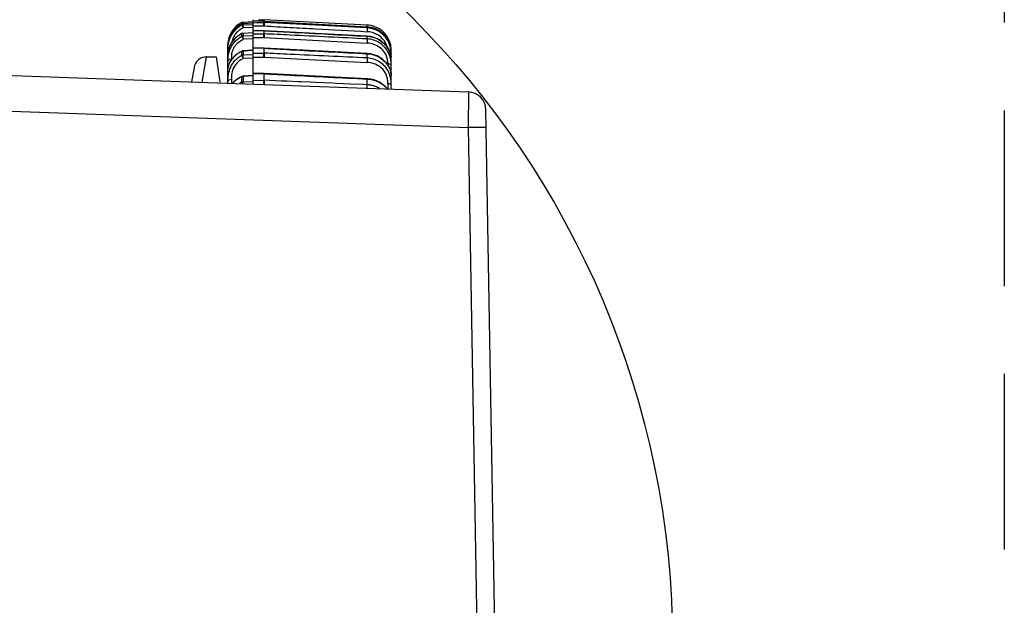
# Model space of a CAD drawing. Header units: millimetres. Extents: x 0 to 210, y 0 to 297.
# Tile 22 of 38: x 162 to 173, y 142 to 148. Entities that reach past the tile are written whole.
import ezdxf

# ---------------------------------------------------------------- set-up
doc = ezdxf.new("R2010")
doc.units = ezdxf.units.MM
doc.header["$LTSCALE"] = 19.36
doc.linetypes.add('PHANTOM', pattern=[0.8, 0.45, -0.05, 0.1, -0.05, 0.1, -0.05])
doc.layers.get('0').update_dxf_attribs({"linetype": 'CONTINUOUS'})
doc.layers.add('DEFAULT_3', color=7, linetype='PHANTOM')

msp = doc.modelspace()

# ---------------------------------------------------------------- linework, layer by layer
at = {"color": 9, "linetype": 'Continuous'}
for p, q in [((164.223, 148.0894), (164.223, 148.1012)), ((164.2385, 148.0919), (164.2389, 148.0937)), ((164.2389, 148.1054), (164.2389, 148.0937)), ((164.2389, 148.0937), (164.3492, 148.099)), ((164.3492, 148.0658), (164.2389, 148.061)), ((164.3492, 148.1174), (164.3865, 148.1175)), ((164.3492, 148.0823), (164.3878, 148.082)), ((164.3865, 148.1175), (164.464, 148.1176)), ((164.3878, 148.082), (164.465, 148.0813)), ((164.4691, 148.1176), (164.464, 148.1176)), ((164.465, 148.0813), (164.4705, 148.0813)), ((165.6038, 148.0594), (164.4691, 148.1176)), ((165.603, 148.0725), (165.6038, 148.0901)), ((165.6038, 148.0594), (165.6038, 148.0724)), ((164.223, 147.9685), (164.223, 147.9956)), ((164.2238, 147.9967), (164.2234, 147.9959)), ((164.2389, 147.9998), (164.2389, 147.9726)), ((164.2389, 147.9726), (164.3492, 147.9773)), ((164.4691, 148.0284), (164.3492, 148.0289)), ((164.3492, 147.9936), (164.3865, 147.9938)), ((164.3492, 147.9547), (164.3878, 147.9545)), ((164.3865, 147.9938), (164.464, 147.9941)), ((164.3878, 147.9545), (164.465, 147.9539)), ((164.4691, 147.9941), (164.464, 147.9941)), ((164.4697, 147.9539), (164.4648, 147.9541)), ((164.4697, 147.954), (165.6018, 147.8929)), ((165.6038, 147.969), (165.6038, 147.9683)), ((165.6038, 147.938), (165.6038, 147.9683)), ((164.3492, 147.9404), (164.2389, 147.9361)), ((163.7857, 147.4605), (163.8342, 147.74)), ((164.223, 147.7586), (164.223, 147.8009)), ((164.2389, 147.805), (164.2389, 147.7626)), ((164.2389, 147.7626), (164.3492, 147.7667)), ((164.4691, 147.8348), (164.3492, 147.8356)), ((164.3492, 147.7806), (164.464, 147.7814)), ((164.3492, 147.7384), (164.465, 147.7379)), ((164.4691, 147.7815), (164.464, 147.7814)), ((164.4697, 147.7379), (164.4647, 147.7381)), ((165.6038, 147.7771), (165.6038, 147.7753)), ((165.6038, 147.7281), (165.6038, 147.7753)), ((164.1071, 147.7182), (164.1071, 147.7086)), ((164.3492, 147.7264), (164.2389, 147.7228)), ((165.8319, 147.6652), (165.832, 147.6483)), ((164.223, 147.4626), (164.223, 147.5195)), ((164.2389, 147.5234), (164.2389, 147.4665)), ((164.4691, 147.5541), (164.3492, 147.5551)), ((164.1071, 147.4947), (164.1071, 147.4492)), ((164.2385, 147.4619), (164.2389, 147.4665)), ((164.2389, 147.4665), (164.3492, 147.4698)), ((164.3492, 147.4813), (164.464, 147.4823)), ((164.4691, 147.4823), (164.464, 147.4823)), ((164.4642, 147.4775), (164.464, 147.4823)), ((164.658, 147.4742), (164.4691, 147.4823)), ((164.718, 147.4716), (164.658, 147.4742)), ((164.8469, 147.466), (164.718, 147.4716)), ((164.8757, 147.4647), (164.8469, 147.466)), ((164.9759, 147.4604), (164.8757, 147.4647)), ((165.036, 147.4577), (164.9759, 147.4603)), ((165.2251, 147.4494), (165.036, 147.4577)), ((165.2616, 147.4478), (165.2251, 147.4494)), ((165.3412, 147.4443), (165.2616, 147.4478)), ((165.4144, 147.441), (165.3412, 147.4442)), ((165.5596, 147.4345), (165.4144, 147.441)), ((165.6038, 147.4325), (165.5596, 147.4345)), ((165.6038, 147.4325), (165.6038, 147.4959)), ((165.6038, 147.4288), (165.6038, 147.4325)), ((165.8319, 147.4484), (165.8321, 147.4164)), ((165.8321, 147.4164), (165.8323, 147.3877)), ((161.5829, 147.147), (166.7144, 146.961))]:
    msp.add_line(p, q, dxfattribs=at)
at = {"color": 7, "linetype": 'Continuous'}
for p, q in [((164.2389, 148.1242), (164.3492, 148.1301)), ((164.3492, 148.1115), (164.2389, 148.1054)), ((164.3492, 147.4404), (164.3492, 148.1495)), ((164.4691, 148.1324), (164.3492, 148.1326)), ((164.4058, 148.1503), (164.4253, 148.1503)), ((164.4253, 148.1503), (164.464, 148.1503)), ((164.4691, 148.1503), (164.464, 148.1503)), ((165.6038, 148.0907), (164.4691, 148.1503)), ((164.4691, 148.1503), (164.4693, 148.1483)), ((164.4691, 148.1176), (164.4691, 148.1324)), ((164.4691, 148.1324), (165.6038, 148.0724)), ((164.4691, 148.1176), (164.4693, 148.1141)), ((164.4695, 148.1455), (164.4693, 148.1483)), ((164.4699, 148.1324), (164.4695, 148.1455)), ((164.2239, 147.9967), (164.2003, 147.9842)), ((164.2387, 148.0005), (164.2389, 147.9998)), ((164.3492, 148.0063), (164.2389, 147.9998)), ((164.4692, 148.0291), (164.3492, 148.0296)), ((164.4692, 148.0291), (164.4691, 148.0284)), ((164.4691, 147.9942), (164.4691, 148.0285)), ((165.6038, 147.969), (164.4692, 148.0291)), ((164.4691, 147.9941), (164.4693, 147.9892)), ((164.0691, 147.8712), (164.0704, 147.8982)), ((164.0691, 147.4506), (164.0691, 147.8711)), ((163.8342, 147.74), (163.941, 147.74)), ((163.941, 147.74), (163.98, 147.4598)), ((164.0691, 147.8085), (164.0692, 147.8084)), ((164.0692, 147.7812), (164.0691, 147.7793)), ((164.0693, 147.7858), (164.0692, 147.781)), ((164.205, 147.7936), (164.1925, 147.7864)), ((164.3492, 147.8136), (164.2386, 147.8068)), ((164.2386, 147.8068), (164.2389, 147.805)), ((164.3492, 147.8118), (164.2389, 147.805)), ((164.4693, 147.8366), (164.3492, 147.8374)), ((164.4691, 147.7815), (164.4691, 147.8348)), ((164.4691, 147.7815), (164.4693, 147.7751)), ((165.6038, 147.7771), (164.4693, 147.8366)), ((165.8691, 147.5456), (165.8691, 147.8121)), ((161.597, 147.5397), (166.7182, 147.3542)), ((163.6963, 147.6243), (163.6682, 147.4648)), ((164.0692, 147.6135), (164.0691, 147.6099)), ((164.3492, 147.5339), (164.2385, 147.5268)), ((164.2388, 147.5249), (164.2389, 147.5234)), ((164.3492, 147.5305), (164.2389, 147.5234)), ((164.4694, 147.5575), (164.3492, 147.5586)), ((164.4691, 147.4824), (164.4691, 147.5541)), ((165.6037, 147.4993), (164.4694, 147.5575)), ((165.8691, 147.3851), (165.8691, 147.5391)), ((164.0692, 147.4947), (164.0691, 147.4936)), ((164.1994, 147.5113), (164.1881, 147.505)), ((164.4691, 147.4823), (164.4693, 147.4747)), ((165.8198, 147.3945), (165.7988, 147.4166)), ((165.8258, 147.3866), (165.8198, 147.3945)), ((167.0158, 141.1517), (166.911, 147.1578)), ((166.7144, 146.961), (166.8168, 141.1516))]:
    msp.add_line(p, q, dxfattribs=at)
for points in [[(164.2003, 147.9842), (164.1735, 147.9661), (164.149, 147.9454), (164.1273, 147.9226), (164.109, 147.8984), (164.0942, 147.8735), (164.083, 147.8487), (164.0754, 147.8254)], [(165.8375, 147.8259), (165.8314, 147.8361), (165.8244, 147.8467), (165.8164, 147.8577), (165.8072, 147.8689), (165.7968, 147.8804), (165.785, 147.8921), (165.7715, 147.9039), (165.7562, 147.9156), (165.7388, 147.9271), (165.719, 147.9381), (165.6964, 147.9484), (165.6704, 147.9575), (165.6411, 147.9646), (165.6083, 147.9687), (165.6038, 147.969)], [(163.8342, 147.74), (163.8291, 147.7399), (163.8102, 147.7379), (163.791, 147.7331), (163.7721, 147.7254), (163.754, 147.7147), (163.7375, 147.7012), (163.723, 147.685), (163.711, 147.6664), (163.702, 147.6459), (163.6963, 147.6243)], [(164.0754, 147.8254), (164.071, 147.8043), (164.0693, 147.7858)], [(164.1925, 147.7864), (164.1806, 147.7789), (164.1693, 147.7709), (164.1586, 147.7626), (164.1485, 147.7541), (164.1391, 147.7455), (164.1304, 147.7367), (164.1223, 147.7279), (164.115, 147.7191), (164.1083, 147.7104), (164.1023, 147.7018), (164.0969, 147.6934), (164.0921, 147.6852), (164.0879, 147.6772)], [(164.2244, 147.8032), (164.2179, 147.8002), (164.205, 147.7936)], [(165.8656, 147.5716), (165.8591, 147.595), (165.8492, 147.6192), (165.8357, 147.6435), (165.8185, 147.6677), (165.7974, 147.6912), (165.7726, 147.7134), (165.7439, 147.7334), (165.712, 147.7504), (165.6773, 147.7638), (165.6415, 147.7727), (165.6038, 147.7771)], [(165.8691, 147.7126), (165.8691, 147.7174), (165.8689, 147.7224), (165.8686, 147.7276), (165.8681, 147.7331), (165.8674, 147.7388), (165.8665, 147.7449), (165.8654, 147.7514), (165.864, 147.7581), (165.8622, 147.7653), (165.8602, 147.7727), (165.8577, 147.7806), (165.8548, 147.7889), (165.8514, 147.7975), (165.8474, 147.8066), (165.8428, 147.816), (165.8375, 147.8259)], [(164.0879, 147.6772), (164.0842, 147.6696), (164.081, 147.6623), (164.0783, 147.6554), (164.076, 147.6489), (164.0741, 147.6427), (164.0726, 147.6369), (164.0714, 147.6314), (164.0705, 147.6263), (164.0699, 147.6216), (164.0695, 147.6173), (164.0692, 147.6135)], [(164.2253, 147.5237), (164.2233, 147.5228), (164.2111, 147.5172), (164.1994, 147.5113)], [(165.8691, 147.5392), (165.8688, 147.5483), (165.8656, 147.5716)], [(164.1316, 147.463), (164.1241, 147.4558), (164.1174, 147.4488)], [(164.1482, 147.4775), (164.1396, 147.4703), (164.1316, 147.463)], [(164.1881, 147.505), (164.1774, 147.4984), (164.1671, 147.4916), (164.1574, 147.4846), (164.1482, 147.4775)], [(165.679, 147.4861), (165.6429, 147.4948), (165.6074, 147.4991), (165.6037, 147.4993)], [(165.7456, 147.4566), (165.7138, 147.473), (165.679, 147.4861)], [(165.7988, 147.4166), (165.7742, 147.4374), (165.7456, 147.4566)]]:
    msp.add_lwpolyline(points, dxfattribs=at)
msp.add_circle((159.1683, 141.2447), 9.8, dxfattribs=at)
for centre, radius, start, end in [((164.3499, 147.868), 0.2821, 116.76119, 135.60837), ((164.3509, 147.8443), 0.2869, 116.53168, 131.05021), ((164.3468, 147.8463), 0.2729, 116.98139, 131.83599), ((165.5888, 147.8093), 0.2817, 70.82005, 86.95387), ((164.3511, 147.8712), 0.282, 175.45218, 180.0057), ((164.3099, 147.8626), 0.2408, 174.53049, 180.05949), ((164.3466, 147.8715), 0.2775, 169.43555, 175.44014), ((165.6111, 147.7999), 0.2581, 6.20485, 12.74567), ((165.592, 147.8122), 0.2772, 359.99815, 12.16154), ((165.6176, 147.8005), 0.2516, 0.03567, 6.23637), ((165.5395, 147.7701), 0.3297, 359.98568, 5.39042), ((165.5649, 147.8019), 0.3042, 0.00119, 1.85251), ((164.2411, 147.4866), 0.0403, 93.58387, 113.05927), ((166.711, 147.1543), 0.2, 1.08455, 87.92497)]:
    msp.add_arc(centre, radius, start, end, dxfattribs=at)
at = {"color": 9, "linetype": 'Continuous'}
for centre, radius, start, end in [((164.3374, 147.8427), 0.2395, 114.28061, 122.92794), ((164.3258, 147.859), 0.2195, 130.03892, 144.38241), ((164.3305, 147.8533), 0.2268, 122.91477, 130.00042), ((164.3548, 147.7236), 0.3023, 115.85477, 122.90313), ((165.5334, 147.3664), 0.6553, 83.20624, 84.02895), ((165.5893, 147.7798), 0.28, 78.8034, 87.02773), ((164.1008, 147.8711), 0.0317, 167.47319, 179.92876), ((164.2317, 147.7793), 0.1626, 173.3491, 179.3461), ((164.452, 147.7181), 0.3449, 176.038, 179.99216), ((164.3903, 147.7224), 0.2831, 171.01013, 176.03947), ((164.3581, 147.5096), 0.3212, 114.87484, 121.4226), ((165.6713, 147.7124), 0.1979, 0.07019, 6.96668), ((165.5987, 147.665), 0.2331, 6.28293, 12.63629), ((165.6059, 147.6656), 0.226, 359.87772, 6.31693), ((164.3619, 147.2013), 0.3472, 113.59164, 119.56191), ((165.5723, 147.4483), 0.2949, 16.76685, 24.14184), ((164.321, 147.2568), 0.2781, 130.92857, 136.35463), ((164.3378, 147.2377), 0.3035, 126.45504, 130.96009), ((164.3434, 147.2303), 0.3128, 125.33408, 126.47488), ((164.354, 147.2148), 0.3316, 119.52294, 125.28939), ((164.3277, 147.2446), 0.2419, 115.65007, 121.18107), ((165.5903, 147.1321), 0.3007, 79.79173, 87.41669), ((165.5916, 147.1394), 0.2933, 72.17373, 79.7973), ((165.5953, 147.1509), 0.2812, 64.43455, 72.17287), ((165.59, 147.1882), 0.3077, 52.56968, 65.7811), ((165.5993, 147.2006), 0.2922, 46.05412, 52.55035), ((165.6113, 147.2132), 0.2748, 39.42167, 46.03584), ((165.5804, 147.4495), 0.2514, 5.91601, 12.10452), ((165.5769, 147.449), 0.255, 359.85821, 5.94508), ((165.6004, 147.1617), 0.2693, 57.91828, 64.41778)]:
    msp.add_arc(centre, radius, start, end, dxfattribs=at)
at = {"color": 7, "linetype": 'Continuous'}
for points, knots in [([(164.1625, 148.0607), (164.134, 148.0359), (164.0918, 147.9808), (164.0731, 147.9148), (164.0702, 147.8856)], [0, 0, 0, 0, 0.5619947, 1, 1, 1, 1]), ([(164.1483, 148.0654), (164.1378, 148.0546), (164.1031, 148.0129), (164.0811, 147.9609), (164.0739, 147.9224)], [0, 0, 0, 0, 0.277332, 1, 1, 1, 1]), ([(164.4693, 148.1141), (164.4696, 148.1097), (164.4694, 148.0988), (164.4708, 148.0877), (164.4696, 148.0813)], [0, 0, 0, 0, 0.4057017, 1, 1, 1, 1]), ([(165.6038, 148.0724), (165.665, 148.0692), (165.7844, 148.0217), (165.8502, 147.9126), (165.8628, 147.8568)], [0, 0, 0, 0, 0.5174623, 1, 1, 1, 1]), ([(165.8629, 147.8706), (165.8532, 147.9157), (165.8092, 148.0042), (165.7268, 148.0596), (165.6814, 148.0754)], [0, 0, 0, 0, 0.4896957, 1, 1, 1, 1]), ([(164.0691, 147.823), (164.0691, 147.8603), (164.0816, 147.9449), (164.1301, 148.0186), (164.1648, 148.0496)], [0, 0, 0, 0, 0.4454775, 1, 1, 1, 1]), ([(164.4693, 147.9892), (164.4696, 147.9842), (164.4693, 147.9725), (164.4709, 147.9606), (164.4697, 147.9539)], [0, 0, 0, 0, 0.4269375, 1, 1, 1, 1]), ([(165.8677, 147.8011), (165.8668, 147.8109), (165.8609, 147.8522), (165.8464, 147.8924), (165.8305, 147.9201)], [0, 0, 0, 0, 0.2363697, 1, 1, 1, 1]), ([(164.4691, 147.8348), (164.4691, 147.8353), (164.4692, 147.8357), (164.4691, 147.8366), (164.4692, 147.8366)], [0, 0, 0, 0, 0.7424579, 1, 1, 1, 1]), ([(164.4693, 147.7751), (164.4696, 147.7696), (164.4693, 147.7572), (164.471, 147.7447), (164.4697, 147.7379)], [0, 0, 0, 0, 0.4457232, 1, 1, 1, 1]), ([(165.8691, 147.6417), (165.8691, 147.6537), (165.8669, 147.7055), (165.8526, 147.7571), (165.834, 147.7923)], [0, 0, 0, 0, 0.2331499, 1, 1, 1, 1]), ([(164.2385, 147.5268), (164.2387, 147.5268), (164.2386, 147.5258), (164.2388, 147.5254), (164.2388, 147.5249)], [0, 0, 0, 0, 0.2604067, 1, 1, 1, 1]), ([(164.4691, 147.5541), (164.4691, 147.5549), (164.4693, 147.5557), (164.4691, 147.5575), (164.4694, 147.5575)], [0, 0, 0, 0, 0.7380232, 1, 1, 1, 1]), ([(165.8691, 147.4287), (165.8691, 147.4371), (165.8682, 147.4724), (165.8624, 147.5077), (165.8547, 147.5334)], [0, 0, 0, 0, 0.2393225, 1, 1, 1, 1]), ([(164.4693, 147.4747), (164.4696, 147.4687), (164.4692, 147.4559), (164.471, 147.4428), (164.4697, 147.436)], [0, 0, 0, 0, 0.46285, 1, 1, 1, 1])]:
    msp.add_open_spline(points, degree=3, knots=knots, dxfattribs=at)
at = {"color": 9, "linetype": 'Continuous'}
for points, knots in [([(164.2234, 148.1202), (164.2232, 148.1206), (164.2324, 148.1097), (164.2319, 148.1085), (164.2352, 148.1029)], [0, 0, 0, 0, 0.0653999, 1, 1, 1, 1]), ([(164.2234, 148.0897), (164.2233, 148.0886), (164.2259, 148.0857), (164.2286, 148.0797), (164.2337, 148.0712), (164.2372, 148.0647), (164.2389, 148.061)], [0, 0, 0, 0, 0.0980433, 0.3142032, 0.6263533, 1, 1, 1, 1]), ([(164.2392, 148.1055), (164.2393, 148.1094), (164.2391, 148.1153), (164.2382, 148.1213), (164.2385, 148.1234)], [0, 0, 0, 0, 0.6488356, 1, 1, 1, 1]), ([(164.2389, 148.061), (164.2392, 148.0674), (164.2397, 148.0777), (164.2382, 148.088), (164.2385, 148.0919)], [0, 0, 0, 0, 0.6207808, 1, 1, 1, 1]), ([(164.465, 148.0813), (164.4647, 148.0895), (164.4643, 148.1016), (164.4647, 148.1138), (164.464, 148.1176)], [0, 0, 0, 0, 0.6782914, 1, 1, 1, 1]), ([(164.4646, 148.1326), (164.4647, 148.1345), (164.4647, 148.1402), (164.4645, 148.1458), (164.4642, 148.1494)], [0, 0, 0, 0, 0.3528232, 1, 1, 1, 1]), ([(164.4705, 148.0813), (164.5646, 148.0757), (164.753, 148.0657), (165.13, 148.0445), (165.413, 148.0288), (165.6016, 148.0182)], [0, 0, 0, 0, 0.2495824, 0.4997167, 1, 1, 1, 1]), ([(164.0691, 147.6878), (164.0691, 147.7395), (164.0833, 147.8233), (164.1466, 147.9177), (164.1959, 147.9548), (164.223, 147.9685)], [0, 0, 0, 0, 0.4614976, 0.7288611, 1, 1, 1, 1]), ([(164.1906, 147.9774), (164.1765, 147.9683), (164.1291, 147.9318), (164.0933, 147.8798), (164.0797, 147.8391)], [0, 0, 0, 0, 0.2813041, 1, 1, 1, 1]), ([(164.1474, 147.9868), (164.1425, 147.9799), (164.1259, 147.9536), (164.1153, 147.9236), (164.1111, 147.9013)], [0, 0, 0, 0, 0.2725148, 1, 1, 1, 1]), ([(164.2234, 147.9687), (164.2234, 147.9672), (164.2254, 147.9632), (164.2286, 147.9562), (164.2336, 147.9469), (164.2372, 147.9399), (164.2389, 147.9361)], [0, 0, 0, 0, 0.1248288, 0.3494333, 0.6521244, 1, 1, 1, 1]), ([(164.2389, 147.9361), (164.2393, 147.944), (164.2396, 147.956), (164.2378, 147.9684), (164.2389, 147.9726)], [0, 0, 0, 0, 0.6449869, 1, 1, 1, 1]), ([(164.465, 147.9541), (164.4648, 147.9586), (164.4646, 147.972), (164.4648, 147.9853), (164.464, 147.9941)], [0, 0, 0, 0, 0.3391348, 1, 1, 1, 1]), ([(164.4691, 148.0284), (164.564, 148.0234), (164.9422, 148.0032), (165.3204, 147.9832), (165.6038, 147.9683)], [0, 0, 0, 0, 0.2507755, 1, 1, 1, 1]), ([(165.6038, 147.938), (165.3204, 147.9521), (164.9422, 147.9709), (164.564, 147.9895), (164.4691, 147.9941)], [0, 0, 0, 0, 0.7492326, 1, 1, 1, 1]), ([(165.6038, 148.0594), (165.6038, 148.058), (165.6032, 148.0442), (165.6027, 148.0305), (165.6019, 148.0182)], [0, 0, 0, 0, 0.1025754, 1, 1, 1, 1]), ([(165.6038, 147.9683), (165.6696, 147.9648), (165.7947, 147.9128), (165.8607, 147.7942), (165.8677, 147.7364)], [0, 0, 0, 0, 0.5308285, 1, 1, 1, 1]), ([(165.8305, 147.9201), (165.8111, 147.9541), (165.757, 148.0147), (165.6823, 148.0468), (165.6437, 148.0544)], [0, 0, 0, 0, 0.4987174, 1, 1, 1, 1]), ([(165.8263, 147.8438), (165.8179, 147.8795), (165.7801, 147.9493), (165.7131, 147.9911), (165.6764, 148.0034)], [0, 0, 0, 0, 0.486939, 1, 1, 1, 1]), ([(164.0691, 147.823), (164.0691, 147.83), (164.0733, 147.8398), (164.0805, 147.8462), (164.0825, 147.8477)], [0, 0, 0, 0, 0.7334708, 1, 1, 1, 1]), ([(164.1107, 147.7666), (164.1118, 147.7737), (164.1179, 147.8041), (164.1302, 147.8334), (164.1429, 147.8535)], [0, 0, 0, 0, 0.2325856, 1, 1, 1, 1]), ([(164.1429, 147.8535), (164.1484, 147.8623), (164.1738, 147.8966), (164.2096, 147.9228), (164.2389, 147.9361)], [0, 0, 0, 0, 0.2441985, 1, 1, 1, 1]), ([(165.8262, 147.716), (165.8208, 147.7403), (165.8016, 147.7883), (165.7482, 147.8448), (165.679, 147.8823), (165.6275, 147.8903), (165.6018, 147.8929)], [0, 0, 0, 0, 0.2433371, 0.4951944, 0.7474133, 1, 1, 1, 1]), ([(165.6038, 147.938), (165.6038, 147.936), (165.6033, 147.921), (165.6027, 147.906), (165.6019, 147.8929)], [0, 0, 0, 0, 0.1295754, 1, 1, 1, 1]), ([(165.834, 147.7923), (165.8119, 147.8343), (165.7447, 147.9072), (165.6502, 147.9357), (165.6038, 147.938)], [0, 0, 0, 0, 0.505252, 1, 1, 1, 1]), ([(164.0691, 147.4675), (164.0691, 147.5222), (164.0819, 147.6098), (164.1462, 147.7079), (164.1958, 147.7452), (164.223, 147.7586)], [0, 0, 0, 0, 0.4746606, 0.7371784, 1, 1, 1, 1]), ([(164.0797, 147.8391), (164.0784, 147.8353), (164.0743, 147.8219), (164.0714, 147.8081), (164.0702, 147.7981)], [0, 0, 0, 0, 0.2828539, 1, 1, 1, 1]), ([(164.1906, 147.7836), (164.1788, 147.7764), (164.1382, 147.7479), (164.1047, 147.7089), (164.0884, 147.6771)], [0, 0, 0, 0, 0.2800867, 1, 1, 1, 1]), ([(164.2244, 147.8032), (164.2241, 147.8031), (164.2235, 147.8024), (164.2234, 147.8016), (164.2234, 147.8011)], [0, 0, 0, 0, 0.4408477, 1, 1, 1, 1]), ([(164.2234, 147.7588), (164.2234, 147.7569), (164.2252, 147.7521), (164.2301, 147.7401), (164.2356, 147.7302), (164.2389, 147.7228)], [0, 0, 0, 0, 0.1477483, 0.3796314, 1, 1, 1, 1]), ([(164.2389, 147.7228), (164.2393, 147.7309), (164.2393, 147.7442), (164.238, 147.7576), (164.2389, 147.7626)], [0, 0, 0, 0, 0.6143432, 1, 1, 1, 1]), ([(164.4638, 147.738), (164.4642, 147.7426), (164.465, 147.757), (164.4646, 147.7715), (164.464, 147.7814)], [0, 0, 0, 0, 0.3163856, 1, 1, 1, 1]), ([(164.4691, 147.8348), (164.564, 147.8298), (164.9422, 147.8098), (165.3204, 147.79), (165.6038, 147.7753)], [0, 0, 0, 0, 0.2507774, 1, 1, 1, 1]), ([(165.6038, 147.7281), (165.3204, 147.7416), (164.9422, 147.7595), (164.564, 147.7771), (164.4691, 147.7815)], [0, 0, 0, 0, 0.7492343, 1, 1, 1, 1]), ([(165.6038, 147.7753), (165.641, 147.7733), (165.7141, 147.7555), (165.802, 147.6939), (165.8552, 147.6176), (165.8691, 147.5624), (165.8691, 147.5391)], [0, 0, 0, 0, 0.2898673, 0.5701669, 0.8181297, 1, 1, 1, 1]), ([(165.854, 147.7913), (165.8558, 147.7903), (165.862, 147.7864), (165.8671, 147.7801), (165.8685, 147.775)], [0, 0, 0, 0, 0.2790604, 1, 1, 1, 1]), ([(164.0691, 147.6878), (164.0691, 147.6957), (164.0796, 147.7129), (164.0976, 147.7178), (164.1071, 147.7182)], [0, 0, 0, 0, 0.4528954, 1, 1, 1, 1]), ([(164.0884, 147.6771), (164.0858, 147.6721), (164.0779, 147.6551), (164.0722, 147.637), (164.0702, 147.6241)], [0, 0, 0, 0, 0.3055101, 1, 1, 1, 1]), ([(164.2389, 147.7228), (164.2038, 147.7071), (164.1418, 147.6574), (164.116, 147.5837), (164.1106, 147.5477)], [0, 0, 0, 0, 0.5133843, 1, 1, 1, 1]), ([(165.8262, 147.5022), (165.8209, 147.527), (165.8021, 147.5759), (165.7483, 147.6329), (165.6788, 147.6695), (165.6274, 147.6773), (165.6018, 147.6798)], [0, 0, 0, 0, 0.2477703, 0.4985384, 0.748723, 1, 1, 1, 1]), ([(165.6038, 147.7281), (165.6038, 147.7257), (165.6034, 147.7096), (165.6028, 147.6934), (165.6019, 147.6798)], [0, 0, 0, 0, 0.1526598, 1, 1, 1, 1]), ([(165.8414, 147.5689), (165.8209, 147.6146), (165.7529, 147.6954), (165.6528, 147.7258), (165.6038, 147.7281)], [0, 0, 0, 0, 0.5055123, 1, 1, 1, 1]), ([(165.8691, 147.6417), (165.8691, 147.6447), (165.8632, 147.6602), (165.8444, 147.6647), (165.8319, 147.6652)], [0, 0, 0, 0, 0.1947275, 1, 1, 1, 1]), ([(164.224, 147.5225), (164.2238, 147.5222), (164.2235, 147.5212), (164.2234, 147.5203), (164.2234, 147.5197)], [0, 0, 0, 0, 0.4552666, 1, 1, 1, 1]), ([(164.2253, 147.5237), (164.225, 147.5235), (164.2246, 147.5232), (164.2242, 147.5228), (164.224, 147.5225)], [0, 0, 0, 0, 0.4846107, 1, 1, 1, 1]), ([(164.4691, 147.5541), (164.564, 147.5491), (164.9422, 147.5295), (165.3204, 147.5102), (165.6038, 147.4959)], [0, 0, 0, 0, 0.2507795, 1, 1, 1, 1]), ([(164.0692, 147.4675), (164.0692, 147.4747), (164.0805, 147.4906), (164.0977, 147.4943), (164.1071, 147.4947)], [0, 0, 0, 0, 0.434818, 1, 1, 1, 1]), ([(164.2245, 147.4567), (164.2248, 147.4558), (164.2262, 147.4518), (164.2278, 147.4479), (164.2291, 147.4448)], [0, 0, 0, 0, 0.2184893, 1, 1, 1, 1]), ([(164.2391, 147.4445), (164.239, 147.4461), (164.2386, 147.4519), (164.2383, 147.4578), (164.2385, 147.4619)], [0, 0, 0, 0, 0.2858071, 1, 1, 1, 1]), ([(164.4639, 147.4361), (164.4641, 147.4399), (164.465, 147.4537), (164.4645, 147.4675), (164.4642, 147.4775)], [0, 0, 0, 0, 0.2759863, 1, 1, 1, 1]), ([(165.6027, 147.3947), (165.6029, 147.3979), (165.6034, 147.4093), (165.6038, 147.4207), (165.6038, 147.4288)], [0, 0, 0, 0, 0.2879791, 1, 1, 1, 1]), ([(165.6037, 147.4993), (165.604, 147.4993), (165.6035, 147.4975), (165.6038, 147.4967), (165.6038, 147.4959)], [0, 0, 0, 0, 0.2557022, 1, 1, 1, 1]), ([(165.8319, 147.4483), (165.8367, 147.4482), (165.8501, 147.4468), (165.8691, 147.4383), (165.8691, 147.4287)], [0, 0, 0, 0, 0.334783, 1, 1, 1, 1]), ([(166.7182, 147.3542), (166.7189, 147.3542), (166.7186, 147.3503), (166.7196, 147.3459), (166.7195, 147.3359), (166.7198, 147.3233), (166.7198, 147.3067), (166.7197, 147.2785), (166.7192, 147.2358), (166.7184, 147.1771), (166.7172, 147.11), (166.7159, 147.037), (166.7149, 146.9867), (166.7144, 146.961)], [0, 0, 0, 0, 0.0050639, 0.0194753, 0.0432568, 0.0761911, 0.1179892, 0.1682469, 0.2922063, 0.4434212, 0.616215, 0.8040948, 1, 1, 1, 1]), ([(166.9144, 146.961), (166.9144, 146.9614), (166.9124, 146.9613), (166.9102, 146.9618), (166.905, 146.9619), (166.8953, 146.9623), (166.8785, 146.9624), (166.854, 146.9625), (166.8241, 146.9624), (166.777, 146.962), (166.7399, 146.9615), (166.7144, 146.961)], [0, 0, 0, 0, 0.0051399, 0.0196568, 0.0435173, 0.0765585, 0.1690099, 0.2932685, 0.4447648, 0.6175187, 1, 1, 1, 1])]:
    msp.add_open_spline(points, degree=3, knots=knots, dxfattribs=at)
at = {"color": 7, "linetype": 'Continuous'}
for points in [[(164.2234, 148.1202), (164.2282, 148.1225), (164.2336, 148.1239), (164.2389, 148.1242)], [(164.2389, 148.1054), (164.2336, 148.1051), (164.2282, 148.1037), (164.2234, 148.1014)], [(164.2387, 148.0005), (164.2336, 148.0002), (164.2284, 147.9989), (164.2238, 147.9967)], [(164.2386, 147.8068), (164.2337, 147.8065), (164.2288, 147.8053), (164.2244, 147.8032)]]:
    msp.add_open_spline(points, degree=3, dxfattribs=at)
at = {"color": 9, "linetype": 'Continuous'}
for points in [[(164.2234, 148.0897), (164.2282, 148.092), (164.2336, 148.0934), (164.2389, 148.0937)], [(164.2389, 147.9998), (164.2336, 147.9995), (164.2282, 147.9981), (164.2234, 147.9959)], [(164.2234, 147.9687), (164.2282, 147.971), (164.2336, 147.9724), (164.2389, 147.9726)], [(165.6764, 148.0034), (165.6553, 148.0106), (165.6331, 148.0145), (165.6109, 148.0172)], [(164.2389, 147.805), (164.2336, 147.8047), (164.2283, 147.8033), (164.2234, 147.8011)], [(164.2234, 147.7588), (164.2282, 147.7611), (164.2336, 147.7624), (164.2389, 147.7626)], [(164.4697, 147.738), (164.8471, 147.7189), (165.2245, 147.6994), (165.6018, 147.6798)], [(165.8685, 147.775), (165.8689, 147.7734), (165.8691, 147.7717), (165.8691, 147.77)], [(164.0702, 147.6241), (164.0695, 147.6194), (164.0691, 147.6145), (164.0691, 147.6097)], [(164.1078, 147.521), (164.1072, 147.5122), (164.107, 147.5034), (164.1071, 147.4946)], [(164.1106, 147.5477), (164.1092, 147.5388), (164.1083, 147.5299), (164.1078, 147.521)], [(164.2389, 147.5234), (164.2336, 147.5231), (164.2283, 147.5217), (164.2234, 147.5197)], [(164.2234, 147.4628), (164.2282, 147.465), (164.2336, 147.4663), (164.2389, 147.4665)], [(164.2234, 147.4628), (164.2234, 147.4608), (164.2239, 147.4587), (164.2245, 147.4567)], [(165.6038, 147.4959), (165.6423, 147.494), (165.681, 147.4846), (165.7162, 147.4688)]]:
    msp.add_open_spline(points, degree=3, dxfattribs=at)
at = {"layer": 'DEFAULT_3', "color": 91, "linetype": 'PHANTOM', "true_color": 0x80ff80}
msp.add_line((172.6224, 156.8305), (172.6224, 88.56), dxfattribs=at)

doc.saveas('drawing.dxf')
